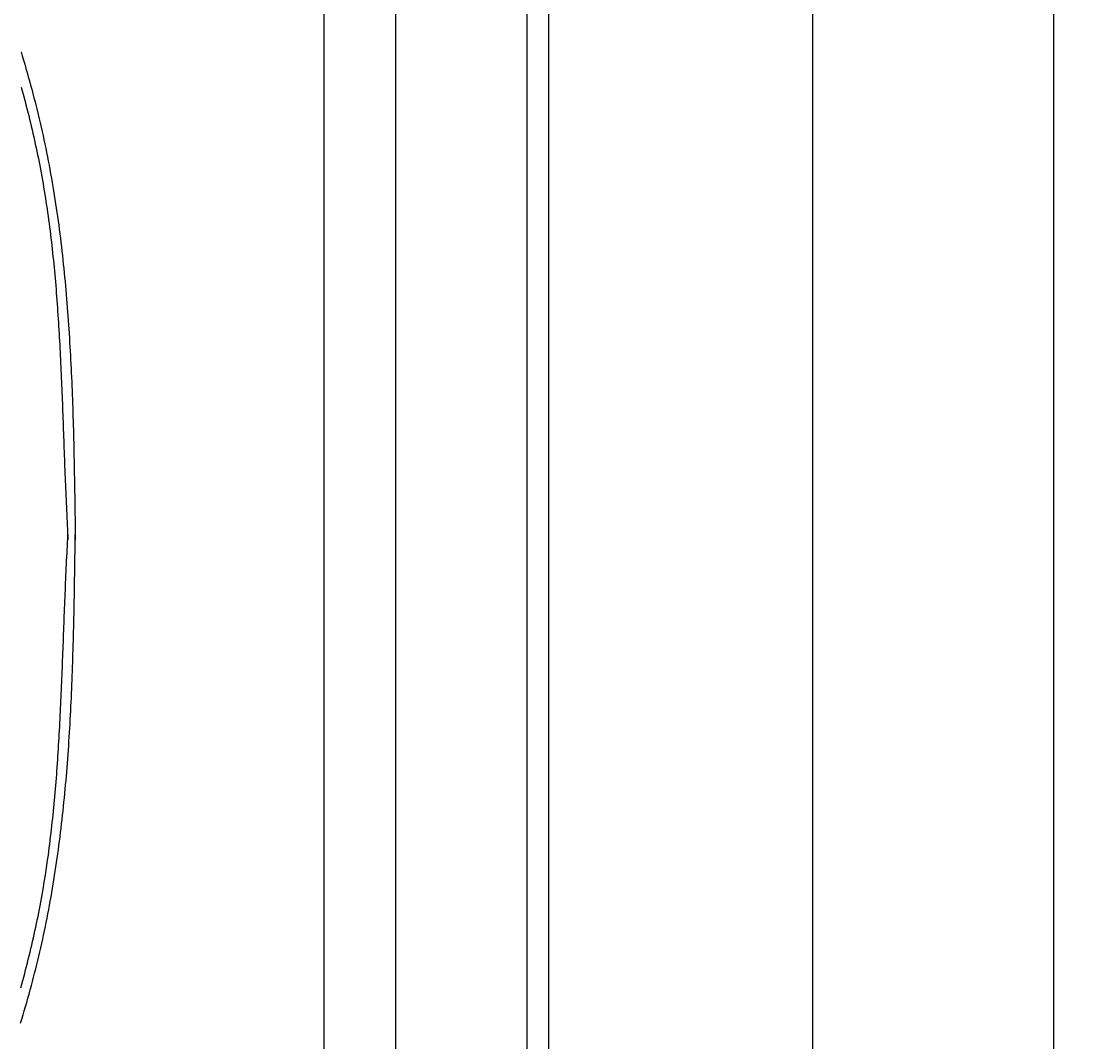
# Model space of a CAD drawing. Extents: x 715 to 7297, y 267 to 5710.
# Tile 86 of 91: x 5754 to 6810, y 3535 to 4539. Entities that reach past the tile are written whole.
import ezdxf

# ---------------------------------------------------------------- set-up
doc = ezdxf.new("R2010")
doc.units = 0
doc.layers.get('0').update_dxf_attribs({"linetype": 'CONTINUOUS'})
doc.layers.get('DEFPOINTS').update_dxf_attribs({"linetype": 'CONTINUOUS'})
doc.layers.add('4', color=3, linetype='CONTINUOUS')
doc.layers.add('CAR', color=10, linetype='CONTINUOUS')
doc.styles.get("Standard").update_dxf_attribs({"font": 'ISOCP.SHX'})
doc.dimstyles.get("Standard").update_dxf_attribs({"dimtxt": 6, "dimasz": 10, "dimexe": 0.18, "dimexo": 0.0625, "dimgap": 2, "dimtad": 1, "dimzin": 0, "dimcen": 0.09, "dimazin": 3, "dimtfac": 1, "dimtofl": 0, "dimtmove": 0, "dimatfit": 3})

# ---------------------------------------------------------------- blocks, each defined once
blk = doc.blocks.new('PUNKT')
at = {"layer": '4', "color": 0, "linetype": 'BYBLOCK'}
blk.add_line((-0.5, 0), (-1, 0), dxfattribs=at)
at = {"layer": '4', "color": 0, "linetype": 'BYBLOCK', "const_width": 0.5}
blk.add_lwpolyline([(-0.25, 0, 1), (0.25, 0, 1)], format="xyb", close=True, dxfattribs=at)
blk = doc.blocks.new('*U21')
at = {"layer": '4', "color": 2}
blk.add_text('460', height=70, rotation=90, dxfattribs=at).set_placement((6502.5, 2660.2))
blk = doc.blocks.new('*D8')
at = {"layer": '4'}
for p, q in [((6271.5, 5037.3), (6572.5, 5037.3)), ((6532.5, 4997.3), (6532.5, 477.3)), ((6271.5, 437.3), (6572.5, 437.3))]:
    blk.add_line(p, q, dxfattribs=at)
at = {"layer": 'DEFPOINTS', "color": 0}
for p in [(6251.5, 5037.3), (6251.5, 437.3), (6532.5, 437.3)]:
    blk.add_point(p, dxfattribs=at)
blk.add_blockref('*U21', (0, 0))
at = {"layer": '4', "xscale": 40, "yscale": 40, "zscale": 40}
for p, rotation in [((6532.5, 5037.3), 90), ((6532.5, 437.3), 270)]:
    blk.add_blockref('PUNKT', p, dxfattribs=dict(at, rotation=rotation))
blk = doc.blocks.new('*U22')
at = {"layer": '4', "color": 2}
blk.add_text('480', height=70, rotation=90, dxfattribs=at).set_placement((6740, 2660.2))
blk = doc.blocks.new('*D9')
at = {"layer": '4'}
for p, q in [((6292.8, 5137.3), (6810, 5137.3)), ((6770, 377.3), (6770, 5097.3)), ((6292.8, 337.3), (6810, 337.3))]:
    blk.add_line(p, q, dxfattribs=at)
at = {"layer": 'DEFPOINTS', "color": 0}
for p in [(6272.8, 5137.3), (6770, 5137.3), (6272.8, 337.3)]:
    blk.add_point(p, dxfattribs=at)
blk.add_blockref('*U22', (0, 0))
at = {"layer": '4', "xscale": 40, "yscale": 40, "zscale": 40}
for p, rotation in [((6770, 5137.3), 90), ((6770, 337.3), 270)]:
    blk.add_blockref('PUNKT', p, dxfattribs=dict(at, rotation=rotation))

msp = doc.modelspace()

# ---------------------------------------------------------------- linework, layer by layer
for p, q in [((6272.775, 5137.271), (6272.775, 2737.271)), ((6251.55, 2737.271), (6251.55, 5110.771)), ((6051.689, 5035.271), (6051.689, 2737.271)), ((6122.088, 5010.271), (6122.088, 2737.271))]:
    msp.add_line(p, q)
at = {"layer": 'CAR'}
for points in [[(5753.61, 4509.03, 0), (5754.84, 4504.93, 0), (5756.06, 4500.82, 0), (5757.26, 4496.72, 0), (5758.45, 4492.61, 0), (5759.62, 4488.5, 0), (5760.78, 4484.38, 0), (5761.92, 4480.27, 0), (5763.05, 4476.15, 0), (5764.16, 4472.02, 0), (5765.26, 4467.89, 0), (5766.34, 4463.76, 0), (5767.4, 4459.63, 0), (5768.45, 4455.49, 0), (5769.47, 4451.35, 0), (5770.49, 4447.21, 0), (5771.48, 4443.06, 0), (5772.46, 4438.91, 0), (5773.41, 4434.75, 0), (5774.35, 4430.6, 0), (5775.27, 4426.43, 0), (5776.18, 4422.27, 0), (5777.06, 4418.1, 0), (5777.93, 4413.92, 0), (5778.77, 4409.75, 0), (5779.6, 4405.56, 0), (5780.42, 4401.38, 0), (5781.21, 4397.19, 0), (5781.99, 4393, 0), (5782.76, 4388.81, 0), (5783.5, 4384.61, 0), (5784.23, 4380.41, 0), (5784.94, 4376.2, 0), (5785.64, 4371.99, 0), (5786.32, 4367.78, 0), (5786.99, 4363.57, 0), (5787.64, 4359.35, 0), (5788.27, 4355.13, 0), (5788.89, 4350.91, 0), (5789.5, 4346.68, 0), (5790.09, 4342.45, 0), (5790.66, 4338.22, 0), (5791.23, 4333.98, 0), (5791.77, 4329.74, 0), (5792.31, 4325.5, 0), (5792.83, 4321.26, 0), (5793.33, 4317.01, 0), (5793.83, 4312.76, 0), (5794.31, 4308.51, 0), (5794.78, 4304.26, 0), (5795.23, 4300, 0), (5795.67, 4295.74, 0), (5796.1, 4291.48, 0), (5796.52, 4287.21, 0), (5796.93, 4282.95, 0), (5797.32, 4278.68, 0), (5797.71, 4274.41, 0), (5798.08, 4270.13, 0), (5798.44, 4265.86, 0), (5798.79, 4261.58, 0), (5799.13, 4257.3, 0), (5799.46, 4253.02, 0), (5799.78, 4248.73, 0), (5800.09, 4244.44, 0), (5800.38, 4240.16, 0), (5800.67, 4235.86, 0), (5800.95, 4231.57, 0), (5801.22, 4227.28, 0), (5801.48, 4222.98, 0), (5801.74, 4218.68, 0), (5801.98, 4214.38, 0), (5802.21, 4210.08, 0), (5802.44, 4205.78, 0), (5802.66, 4201.47, 0), (5802.87, 4197.17, 0), (5803.07, 4192.86, 0), (5803.27, 4188.55, 0), (5803.46, 4184.24, 0), (5803.64, 4179.93, 0), (5803.81, 4175.61, 0), (5803.98, 4171.3, 0), (5804.14, 4166.98, 0), (5804.29, 4162.66, 0), (5804.44, 4158.34, 0), (5804.59, 4154.02, 0), (5804.72, 4149.7, 0), (5804.85, 4145.38, 0), (5804.98, 4141.05, 0), (5805.1, 4136.73, 0), (5805.22, 4132.4, 0), (5805.33, 4128.08, 0), (5805.43, 4123.75, 0), (5805.54, 4119.42, 0), (5805.63, 4115.09, 0), (5805.73, 4110.76, 0), (5805.82, 4106.43, 0), (5805.9, 4102.1, 0), (5805.99, 4097.77, 0), (5806.07, 4093.43, 0), (5806.15, 4089.1, 0), (5806.22, 4084.77, 0), (5806.29, 4080.43, 0), (5806.36, 4076.1, 0), (5806.43, 4071.76, 0), (5806.49, 4067.42, 0), (5806.56, 4063.09, 0), (5806.62, 4058.75, 0), (5806.68, 4054.41, 0), (5806.74, 4050.08, 0), (5806.8, 4045.74, 0), (5806.86, 4041.4, 0), (5806.91, 4037.06, 0), (5806.97, 4032.73, 0), (5807.03, 4028.39, 0)], [(5753.86, 4474.05, 0), (5754.81, 4470.56, 0), (5755.75, 4467.08, 0), (5756.68, 4463.59, 0), (5757.59, 4460.1, 0), (5758.5, 4456.6, 0), (5759.4, 4453.11, 0), (5760.28, 4449.61, 0), (5761.15, 4446.11, 0), (5762.01, 4442.61, 0), (5762.86, 4439.11, 0), (5763.7, 4435.6, 0), (5764.52, 4432.09, 0), (5765.33, 4428.58, 0), (5766.13, 4425.06, 0), (5766.92, 4421.55, 0), (5767.69, 4418.03, 0), (5768.45, 4414.5, 0), (5769.19, 4410.98, 0), (5769.93, 4407.45, 0), (5770.65, 4403.92, 0), (5771.35, 4400.39, 0), (5772.04, 4396.85, 0), (5772.72, 4393.31, 0), (5773.38, 4389.77, 0), (5774.03, 4386.23, 0), (5774.67, 4382.68, 0), (5775.29, 4379.13, 0), (5775.89, 4375.57, 0), (5776.49, 4372.02, 0), (5777.07, 4368.46, 0), (5777.63, 4364.9, 0), (5778.19, 4361.34, 0), (5778.72, 4357.77, 0), (5779.25, 4354.2, 0), (5779.77, 4350.63, 0), (5780.27, 4347.05, 0), (5780.76, 4343.48, 0), (5781.24, 4339.9, 0), (5781.7, 4336.32, 0), (5782.16, 4332.74, 0), (5782.6, 4329.15, 0), (5783.03, 4325.56, 0), (5783.46, 4321.97, 0), (5783.87, 4318.38, 0), (5784.27, 4314.79, 0), (5784.66, 4311.19, 0), (5785.04, 4307.59, 0), (5785.41, 4303.99, 0), (5785.77, 4300.39, 0), (5786.12, 4296.79, 0), (5786.46, 4293.19, 0), (5786.79, 4289.58, 0), (5787.12, 4285.97, 0), (5787.43, 4282.36, 0), (5787.74, 4278.75, 0), (5788.04, 4275.14, 0), (5788.33, 4271.52, 0), (5788.61, 4267.91, 0), (5788.88, 4264.29, 0), (5789.15, 4260.67, 0), (5789.41, 4257.05, 0), (5789.66, 4253.43, 0), (5789.91, 4249.81, 0), (5790.15, 4246.19, 0), (5790.38, 4242.56, 0), (5790.61, 4238.94, 0), (5790.83, 4235.31, 0), (5791.04, 4231.68, 0), (5791.25, 4228.05, 0), (5791.45, 4224.43, 0), (5791.65, 4220.8, 0), (5791.84, 4217.17, 0), (5792.03, 4213.53, 0), (5792.22, 4209.9, 0), (5792.39, 4206.27, 0), (5792.57, 4202.64, 0), (5792.74, 4199, 0), (5792.91, 4195.37, 0), (5793.07, 4191.73, 0), (5793.23, 4188.1, 0), (5793.39, 4184.46, 0), (5793.54, 4180.83, 0), (5793.69, 4177.19, 0), (5793.84, 4173.55, 0), (5793.98, 4169.92, 0), (5794.13, 4166.28, 0), (5794.27, 4162.64, 0), (5794.41, 4159.01, 0), (5794.55, 4155.37, 0), (5794.68, 4151.73, 0), (5794.82, 4148.1, 0), (5794.95, 4144.46, 0), (5795.08, 4140.82, 0), (5795.22, 4137.19, 0), (5795.35, 4133.55, 0), (5795.48, 4129.92, 0), (5795.61, 4126.28, 0), (5795.75, 4122.65, 0), (5795.88, 4119.01, 0), (5796.01, 4115.38, 0), (5796.15, 4111.75, 0), (5796.28, 4108.11, 0), (5796.42, 4104.48, 0), (5796.55, 4100.85, 0), (5796.69, 4097.22, 0), (5796.83, 4093.59, 0), (5796.98, 4089.96, 0), (5797.12, 4086.33, 0), (5797.27, 4082.71, 0), (5797.42, 4079.08, 0), (5797.57, 4075.45, 0), (5797.73, 4071.83, 0), (5797.89, 4068.21, 0), (5798.05, 4064.59, 0), (5798.21, 4060.96, 0), (5798.38, 4057.34, 0), (5798.54, 4053.72, 0), (5798.71, 4050.1, 0), (5798.88, 4046.49, 0), (5799.06, 4042.87, 0), (5799.23, 4039.25, 0), (5799.4, 4035.63, 0), (5799.58, 4032.01, 0), (5799.75, 4028.4, 0)], [(5753.21, 3552.9, 0), (5754.44, 3557, 0), (5755.66, 3561.11, 0), (5756.86, 3565.21, 0), (5758.06, 3569.32, 0), (5759.23, 3573.43, 0), (5760.39, 3577.54, 0), (5761.54, 3581.66, 0), (5762.67, 3585.78, 0), (5763.79, 3589.9, 0), (5764.89, 3594.03, 0), (5765.97, 3598.16, 0), (5767.04, 3602.29, 0), (5768.08, 3606.43, 0), (5769.12, 3610.57, 0), (5770.13, 3614.71, 0), (5771.13, 3618.86, 0), (5772.11, 3623.01, 0), (5773.07, 3627.16, 0), (5774.01, 3631.32, 0), (5774.94, 3635.48, 0), (5775.84, 3639.65, 0), (5776.73, 3643.82, 0), (5777.6, 3647.99, 0), (5778.45, 3652.17, 0), (5779.29, 3656.35, 0), (5780.1, 3660.53, 0), (5780.9, 3664.72, 0), (5781.69, 3668.91, 0), (5782.45, 3673.1, 0), (5783.2, 3677.3, 0), (5783.93, 3681.5, 0), (5784.65, 3685.7, 0), (5785.35, 3689.91, 0), (5786.04, 3694.12, 0), (5786.71, 3698.34, 0), (5787.36, 3702.55, 0), (5788, 3706.77, 0), (5788.62, 3711, 0), (5789.23, 3715.22, 0), (5789.82, 3719.45, 0), (5790.4, 3723.68, 0), (5790.97, 3727.92, 0), (5791.52, 3732.16, 0), (5792.06, 3736.4, 0), (5792.58, 3740.64, 0), (5793.09, 3744.89, 0), (5793.59, 3749.14, 0), (5794.07, 3753.39, 0), (5794.54, 3757.64, 0), (5795, 3761.9, 0), (5795.45, 3766.16, 0), (5795.88, 3770.42, 0), (5796.31, 3774.68, 0), (5796.72, 3778.95, 0), (5797.11, 3783.22, 0), (5797.5, 3787.49, 0), (5797.88, 3791.76, 0), (5798.24, 3796.04, 0), (5798.59, 3800.32, 0), (5798.94, 3804.6, 0), (5799.27, 3808.88, 0), (5799.59, 3813.16, 0), (5799.9, 3817.45, 0), (5800.21, 3821.74, 0), (5800.5, 3826.03, 0), (5800.78, 3830.32, 0), (5801.06, 3834.61, 0), (5801.32, 3838.91, 0), (5801.58, 3843.21, 0), (5801.82, 3847.51, 0), (5802.06, 3851.81, 0), (5802.29, 3856.11, 0), (5802.52, 3860.42, 0), (5802.73, 3864.72, 0), (5802.94, 3869.03, 0), (5803.14, 3873.34, 0), (5803.33, 3877.65, 0), (5803.51, 3881.96, 0), (5803.69, 3886.28, 0), (5803.86, 3890.59, 0), (5804.02, 3894.91, 0), (5804.18, 3899.23, 0), (5804.34, 3903.55, 0), (5804.48, 3907.87, 0), (5804.62, 3912.19, 0), (5804.76, 3916.51, 0), (5804.89, 3920.83, 0), (5805.01, 3925.16, 0), (5805.13, 3929.49, 0), (5805.24, 3933.81, 0), (5805.35, 3938.14, 0), (5805.46, 3942.47, 0), (5805.56, 3946.8, 0), (5805.66, 3951.13, 0), (5805.75, 3955.46, 0), (5805.84, 3959.79, 0), (5805.93, 3964.12, 0), (5806.02, 3968.45, 0), (5806.1, 3972.79, 0), (5806.17, 3977.12, 0), (5806.25, 3981.46, 0), (5806.32, 3985.79, 0), (5806.39, 3990.13, 0), (5806.46, 3994.46, 0), (5806.53, 3998.8, 0), (5806.6, 4003.14, 0), (5806.66, 4007.47, 0), (5806.72, 4011.81, 0), (5806.79, 4016.15, 0), (5806.85, 4020.49, 0), (5806.91, 4024.82, 0), (5806.97, 4029.16, 0), (5807.03, 4033.5, 0)], [(5753.48, 3587.89, 0), (5754.43, 3591.37, 0), (5755.38, 3594.86, 0), (5756.31, 3598.34, 0), (5757.23, 3601.83, 0), (5758.14, 3605.32, 0), (5759.04, 3608.82, 0), (5759.92, 3612.32, 0), (5760.8, 3615.81, 0), (5761.66, 3619.32, 0), (5762.51, 3622.82, 0), (5763.35, 3626.33, 0), (5764.18, 3629.83, 0), (5764.99, 3633.35, 0), (5765.8, 3636.86, 0), (5766.58, 3640.38, 0), (5767.36, 3643.89, 0), (5768.12, 3647.42, 0), (5768.87, 3650.94, 0), (5769.61, 3654.47, 0), (5770.33, 3658, 0), (5771.04, 3661.53, 0), (5771.73, 3665.07, 0), (5772.41, 3668.6, 0), (5773.08, 3672.15, 0), (5773.73, 3675.69, 0), (5774.37, 3679.24, 0), (5774.99, 3682.79, 0), (5775.6, 3686.34, 0), (5776.2, 3689.89, 0), (5776.78, 3693.45, 0), (5777.35, 3697.01, 0), (5777.9, 3700.58, 0), (5778.45, 3704.14, 0), (5778.98, 3707.71, 0), (5779.5, 3711.28, 0), (5780, 3714.86, 0), (5780.49, 3718.43, 0), (5780.97, 3722.01, 0), (5781.44, 3725.59, 0), (5781.9, 3729.17, 0), (5782.35, 3732.76, 0), (5782.78, 3736.35, 0), (5783.21, 3739.93, 0), (5783.62, 3743.53, 0), (5784.03, 3747.12, 0), (5784.42, 3750.71, 0), (5784.8, 3754.31, 0), (5785.18, 3757.91, 0), (5785.54, 3761.51, 0), (5785.89, 3765.11, 0), (5786.24, 3768.72, 0), (5786.57, 3772.33, 0), (5786.9, 3775.93, 0), (5787.22, 3779.54, 0), (5787.53, 3783.15, 0), (5787.83, 3786.77, 0), (5788.12, 3790.38, 0), (5788.41, 3794, 0), (5788.69, 3797.61, 0), (5788.96, 3801.23, 0), (5789.22, 3804.85, 0), (5789.47, 3808.47, 0), (5789.72, 3812.09, 0), (5789.96, 3815.72, 0), (5790.2, 3819.34, 0), (5790.43, 3822.96, 0), (5790.65, 3826.59, 0), (5790.87, 3830.22, 0), (5791.08, 3833.85, 0), (5791.29, 3837.47, 0), (5791.49, 3841.1, 0), (5791.69, 3844.74, 0), (5791.88, 3848.37, 0), (5792.06, 3852, 0), (5792.25, 3855.63, 0), (5792.42, 3859.26, 0), (5792.6, 3862.9, 0), (5792.77, 3866.53, 0), (5792.93, 3870.17, 0), (5793.1, 3873.8, 0), (5793.26, 3877.44, 0), (5793.41, 3881.07, 0), (5793.57, 3884.71, 0), (5793.72, 3888.35, 0), (5793.87, 3891.98, 0), (5794.01, 3895.62, 0), (5794.16, 3899.25, 0), (5794.3, 3902.89, 0), (5794.44, 3906.53, 0), (5794.58, 3910.17, 0), (5794.72, 3913.8, 0), (5794.86, 3917.44, 0), (5794.99, 3921.07, 0), (5795.13, 3924.71, 0), (5795.26, 3928.35, 0), (5795.4, 3931.98, 0), (5795.53, 3935.62, 0), (5795.67, 3939.25, 0), (5795.8, 3942.88, 0), (5795.94, 3946.52, 0), (5796.08, 3950.15, 0), (5796.21, 3953.78, 0), (5796.35, 3957.42, 0), (5796.49, 3961.05, 0), (5796.64, 3964.68, 0), (5796.78, 3968.31, 0), (5796.93, 3971.94, 0), (5797.07, 3975.56, 0), (5797.22, 3979.19, 0), (5797.38, 3982.82, 0), (5797.53, 3986.44, 0), (5797.69, 3990.06, 0), (5797.85, 3993.69, 0), (5798.02, 3997.31, 0), (5798.19, 4000.93, 0), (5798.35, 4004.55, 0), (5798.52, 4008.17, 0), (5798.7, 4011.79, 0), (5798.87, 4015.41, 0), (5799.05, 4019.03, 0), (5799.22, 4022.64, 0), (5799.4, 4026.26, 0), (5799.57, 4029.88, 0), (5799.75, 4033.5, 0)]]:
    msp.add_polyline3d(points, dxfattribs=at)

# ---------------------------------------------------------------- dimensions: what is measured, and where the dimension line sits
at = {"layer": '4'}
for base, p1, p2, picture, middle in [((6769.988, 5137.271), (6272.775, 337.271), (6272.775, 5137.271), '*D9', (6704.988, 2737.271)), ((6532.548, 437.271), (6251.55, 5037.271), (6251.55, 437.271), '*D8', (6467.548, 2737.271))]:
    dim = msp.add_linear_dim(base=base, p1=p1, p2=p2, angle=90, dimstyle='Standard', dxfattribs=at)
    dim.commit()
    dim.dimension.update_dxf_attribs({"geometry": picture, "text_midpoint": middle})

doc.saveas('drawing.dxf')
